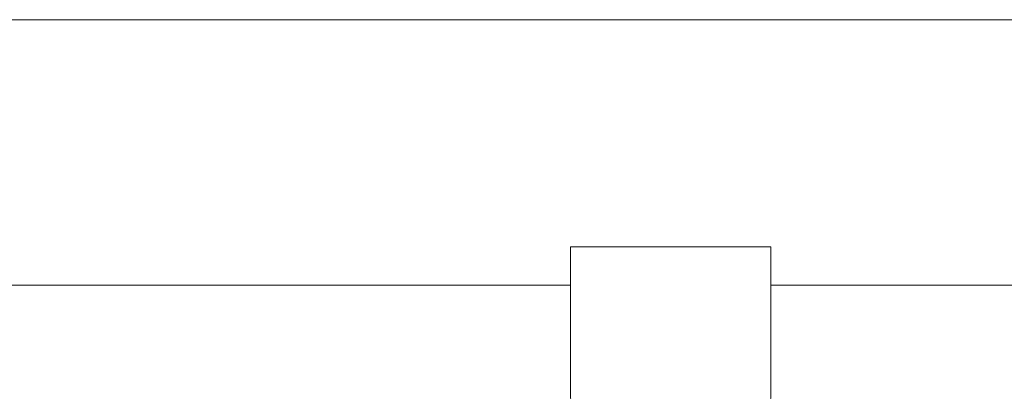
# Model space of a CAD drawing. Header units: inches. Extents: x -4.1 to 22.8, y -8.3 to 17.7.
# Tile 57 of 130: x 4.416 to 6.039, y 2.118 to 2.743. Entities that reach past the tile are written whole.
import ezdxf

# ---------------------------------------------------------------- set-up
doc = ezdxf.new("R2010")
doc.units = ezdxf.units.IN
doc.header["$MEASUREMENT"] = 0

msp = doc.modelspace()

# ---------------------------------------------------------------- linework, layer by layer
at = {"color": 7, "linetype": 'Continuous', "lineweight": 15}
for p, q in [((3.5517, 2.7432), (7.4267, 2.7432)), ((5.6542, 2.3682), (5.3242, 2.3682)), ((5.3242, 2.3682), (5.3242, 2.3052)), ((5.6542, 2.3682), (5.6542, 2.3052)), ((3.8998, 2.3052), (5.3242, 2.3052)), ((5.6542, 2.3052), (7.0785, 2.3052)), ((5.3242, 2.1183), (5.3243, 2.1182)), ((5.654, 2.1182), (5.6542, 2.1183))]:
    msp.add_line(p, q, dxfattribs=at)
for points, knots in [([(5.3242, 2.3052), (5.3242, 2.3015), (5.3242, 2.2769), (5.3242, 2.2317), (5.3242, 2.1846), (5.3242, 2.1478), (5.3242, 2.1243), (5.3242, 2.1201), (5.3242, 2.1183)], [0, 0, 0, 0, 0.038866, 0.257694, 0.476592, 0.612557, 0.833509, 1, 1, 1, 1]), ([(5.6542, 2.1183), (5.6542, 2.1185), (5.6542, 2.1197), (5.6542, 2.1291), (5.6542, 2.1569), (5.6542, 2.1972), (5.6542, 2.2512), (5.6542, 2.2887), (5.6542, 2.3052)], [0, 0, 0, 0, 0.026228, 0.247811, 0.387657, 0.607386, 0.827138, 1, 1, 1, 1])]:
    msp.add_open_spline(points, degree=3, knots=knots, dxfattribs=at)

doc.saveas('drawing.dxf')
